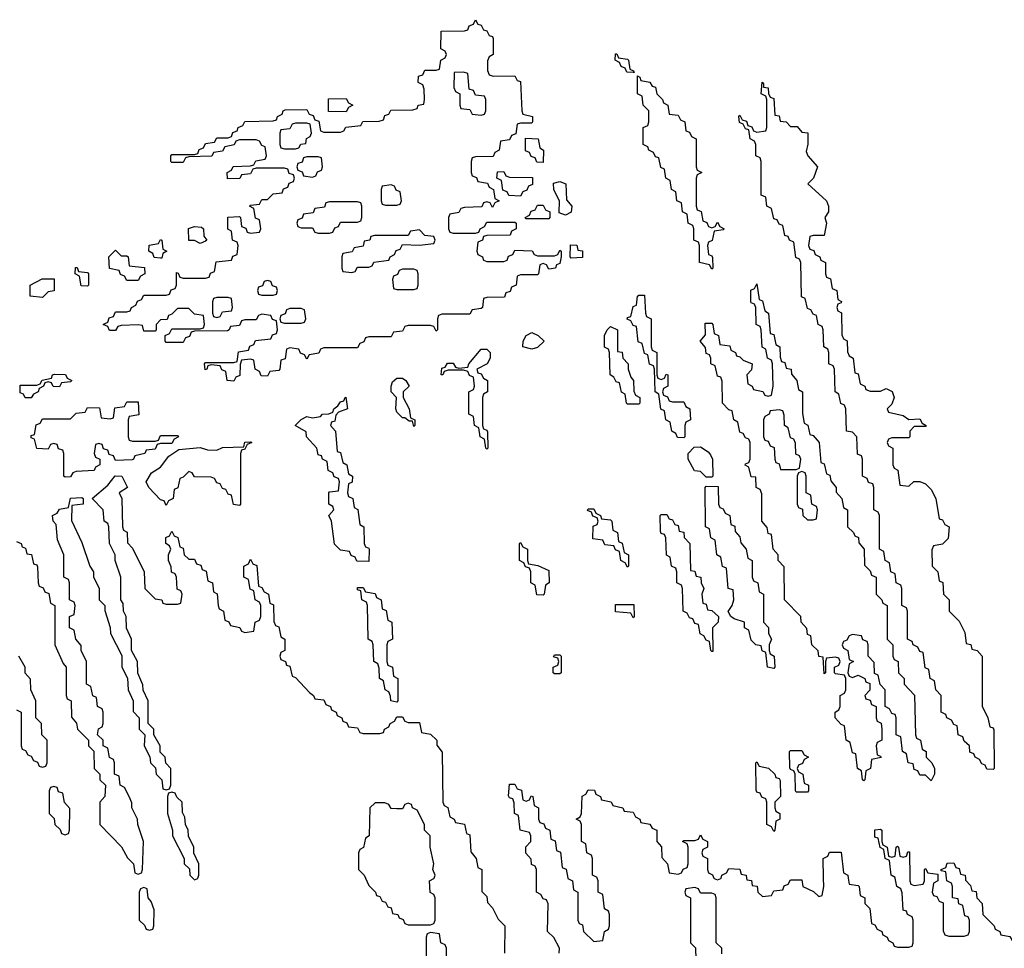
# Model space of a CAD drawing. Header units: inches. Extents: x 2710028 to 2964570, y 496606 to 722708.
# Tile 122 of 228: x 2832289 to 2835790, y 669750 to 673054. Entities that reach past the tile are written whole.
import ezdxf

# ---------------------------------------------------------------- set-up
doc = ezdxf.new("R2010")
doc.units = ezdxf.units.IN
doc.header["$MEASUREMENT"] = 0
doc.layers.add('C8636', color=7, linetype='Continuous')
doc.layers.add('C8637', color=7, linetype='Continuous')

msp = doc.modelspace()

# ---------------------------------------------------------------- linework, layer by layer
at = {"layer": 'C8636', "color": 6}
for points in [[(2832904, 670000), (2832910, 669994), (2832922, 669998), (2832922.7, 670000)], [(2833518.4, 670000), (2833530, 669974), (2833554, 669950), (2833558, 669938), (2833570, 669934), (2833578, 669918), (2833590, 669914), (2833598, 669898), (2833610, 669894), (2833614, 669874), (2833634, 669870), (2833638, 669858), (2833652, 669852), (2833658, 669838), (2833670, 669834), (2833750, 669834), (2833762, 669838), (2833766, 669850), (2833766, 669930), (2833762, 669942), (2833748.4, 669948.4), (2833746, 669990), (2833762, 669998), (2833762.7, 670000)], [(2833932, 670000), (2833932, 669952), (2833950, 669934), (2833952.7, 669912.7), (2833970, 669894), (2833990, 669854), (2834014, 669830), (2834012.7, 669732.7)], [(2834207.3, 669732.7), (2834208, 669750), (2834188.4, 669788.4), (2834166, 669810), (2834168, 669908), (2834162, 669922), (2834150, 669926), (2834142, 669942), (2834126, 669950), (2834126, 670000)], [(2834237.6, 670000), (2834238, 669998), (2834254, 669990), (2834258, 669958), (2834274, 669950), (2834274, 669850), (2834278, 669838), (2834290, 669834), (2834294, 669810), (2834330, 669774), (2834362, 669778), (2834368, 669810), (2834382, 669818), (2834386, 669830), (2834386, 669870), (2834382, 669882), (2834368, 669890), (2834362, 669942), (2834346, 669950), (2834346, 669990), (2834342.7, 670000)], [(2834757.1, 670000), (2834758, 669998), (2834770, 669994), (2834782, 669998), (2834782.7, 670000)], [(2834873.3, 670000), (2834874, 669994), (2834891.1, 669991.1), (2834894, 669974), (2834911.1, 669971.1), (2834914, 669950), (2834930, 669934), (2834962, 669938), (2834970, 669954), (2835002, 669958), (2835007.3, 669972.7), (2835022, 669978), (2835030, 669994), (2835070, 669994), (2835074, 669970), (2835111.6, 669951.6), (2835130, 669934), (2835142, 669938), (2835148, 669970), (2835147.4, 670000)], [(2835235.3, 670000), (2835238, 669978), (2835270, 669974), (2835274, 669970), (2835278, 669938), (2835294, 669930), (2835294, 669910), (2835311.6, 669891.6), (2835318, 669838), (2835330, 669834), (2835338, 669818), (2835354, 669810), (2835358, 669798), (2835374, 669790), (2835378, 669778), (2835394, 669770), (2835398, 669758), (2835410, 669754), (2835450, 669754), (2835462, 669758), (2835466, 669770), (2835466, 669850), (2835462, 669862), (2835446, 669870), (2835442, 669882), (2835430, 669886), (2835427.3, 669947.3), (2835422, 669962), (2835408, 669970), (2835402.4, 670000)], [(2835453.9, 670000), (2835454, 669990), (2835458, 669978), (2835470, 669974), (2835502, 669978), (2835506, 669990), (2835506, 670000)], [(2835554, 670000), (2835554, 669990), (2835538, 669982), (2835534, 669950), (2835538, 669938), (2835550, 669934), (2835558, 669918), (2835572, 669912), (2835572, 669812), (2835578, 669798), (2835592.7, 669792.7), (2835647.3, 669792.7), (2835662, 669798), (2835666, 669810), (2835666, 669850), (2835662, 669862), (2835650, 669866), (2835642, 669902), (2835628.4, 669908.4), (2835626, 669926), (2835606, 669930), (2835606, 669970), (2835602, 669982), (2835586, 669990), (2835584.7, 670000)], [(2835651.7, 670000), (2835652, 669992), (2835670, 669974), (2835674, 669954), (2835690, 669952), (2835692, 669930), (2835711.3, 669910), (2835714, 669870), (2835754, 669830), (2835758, 669818), (2835774, 669810), (2835778, 669798), (2835810, 669792), (2835818, 669778), (2835830, 669774), (2835870, 669774), (2835882, 669778), (2835886, 669810), (2835868, 669850), (2835867.3, 669867.3), (2835850, 669886), (2835848, 669910), (2835828.7, 669930), (2835826.3, 670000)], [(2834786, 669730), (2834786, 669750), (2834766, 669770), (2834766, 669930), (2834762, 669942), (2834750, 669946), (2834710, 669946), (2834702, 669962), (2834690, 669966), (2834658, 669962), (2834654, 669950), (2834658, 669938), (2834674, 669930), (2834674, 669770), (2834691.6, 669751.6), (2834694, 669670)], [(2833806, 669710), (2833806, 669750), (2833802, 669762), (2833786, 669770), (2833782, 669802), (2833750, 669806), (2833738, 669802), (2833734, 669790), (2833734, 669670)]]:
    msp.add_lwpolyline(points, dxfattribs=at)
msp.add_lwpolyline([(2832730, 669966), (2832718, 669962), (2832714, 669950), (2832714, 669850), (2832732.7, 669832.7), (2832738, 669818), (2832750, 669814), (2832762, 669818), (2832766, 669830), (2832767.3, 669887.3), (2832756.4, 669916.4), (2832746, 669930), (2832742, 669962)], close=True, dxfattribs=at)
at = {"layer": 'C8637', "color": 6}
for points in [[(2833972.7, 672852.7), (2834050, 672854), (2834058, 672838), (2834070, 672834), (2834074, 672730), (2834078, 672718), (2834112, 672710), (2834112, 672690), (2834110, 672686), (2834070, 672686), (2834058, 672682), (2834052.7, 672647.3), (2834038, 672642), (2834030, 672626), (2833998, 672622), (2833994, 672590), (2833978, 672582), (2833972.7, 672567.3), (2833910, 672566), (2833898, 672562), (2833894, 672550), (2833894, 672510), (2833898, 672498), (2833912.7, 672492.7), (2833918, 672478), (2833952.7, 672472.7), (2833958, 672458), (2833974, 672450), (2833978, 672418), (2833994, 672410), (2833978, 672402), (2833970, 672386), (2833962, 672402), (2833950, 672406), (2833938, 672402), (2833931.6, 672388.4), (2833870, 672386), (2833858, 672382), (2833850, 672368), (2833818, 672362), (2833814, 672350), (2833814, 672310), (2833818, 672298), (2833830, 672294), (2833910, 672294), (2833922, 672298), (2833926, 672310), (2833942, 672318), (2833950, 672334), (2834050, 672334), (2834054, 672330), (2834054, 672310), (2834038, 672302), (2834032.7, 672287.3), (2833950, 672286), (2833938, 672282), (2833934, 672270), (2833918, 672262), (2833914, 672230), (2833918, 672218), (2833934, 672210), (2833938, 672198), (2833950, 672194), (2834010, 672194), (2834022, 672198), (2834027.3, 672212.7), (2834042, 672218), (2834050, 672234), (2834111.6, 672231.6), (2834118, 672218), (2834130, 672214), (2834190, 672214), (2834202, 672218), (2834210, 672234), (2834214, 672230), (2834214, 672210), (2834210, 672186), (2834198, 672182), (2834194, 672170), (2834170, 672166), (2834162, 672182), (2834150, 672186), (2834138, 672182), (2834134, 672150), (2834130, 672146), (2834070, 672146), (2834058, 672142), (2834054, 672110), (2834038, 672102), (2834032.7, 672087.3), (2834018, 672082), (2834012.7, 672067.3), (2833950, 672066), (2833938, 672062), (2833934, 672030), (2833930, 672026), (2833898, 672022), (2833890, 672006), (2833790, 672006), (2833778, 672002), (2833774, 671990), (2833774, 671950), (2833770, 671946), (2833762, 671962), (2833750, 671966), (2833670, 671966), (2833658, 671962), (2833650, 671946), (2833618, 671942), (2833610, 671926), (2833530, 671926), (2833518, 671922), (2833512.7, 671907.3), (2833498, 671902), (2833490, 671886), (2833370, 671886), (2833358, 671882), (2833352.7, 671867.3), (2833318, 671862), (2833310, 671846), (2833302, 671862), (2833287.3, 671867.3), (2833282, 671882), (2833250, 671886), (2833238, 671882), (2833232.7, 671847.3), (2833218, 671842), (2833214, 671810), (2833210, 671806), (2833178, 671802), (2833170, 671786), (2833147.3, 671787.3), (2833142, 671802), (2833126, 671810), (2833122, 671842), (2833110, 671846), (2833078, 671842), (2833072.7, 671827.3), (2833071.6, 671788.4), (2833058, 671782), (2833050, 671768), (2833026, 671770), (2833022, 671802), (2833008, 671808), (2833002, 671822), (2832970, 671826), (2832958, 671822), (2832954, 671810), (2832948, 671808), (2832946, 671830), (2832950, 671834), (2833050, 671834), (2833062, 671838), (2833067.3, 671872.7), (2833102, 671878), (2833107.3, 671892.7), (2833122, 671898), (2833127.3, 671912.7), (2833182, 671918), (2833187.3, 671932.7), (2833202, 671938), (2833206, 671950), (2833202, 671982), (2833187.3, 671987.3), (2833182, 672002), (2833150, 672006), (2833138, 672002), (2833130, 671986), (2833090, 671986), (2833078, 671982), (2833070, 671966), (2833038, 671962), (2833034, 671950), (2833027.3, 671947.3), (2832910, 671946), (2832898, 671942), (2832892.7, 671927.3), (2832878, 671922), (2832870, 671906), (2832810, 671906), (2832806, 671910), (2832806, 671930), (2832822, 671938), (2832830, 671954), (2832930, 671954), (2832942, 671958), (2832946, 671970), (2832942, 672002), (2832910, 672006), (2832890, 672026), (2832850, 672026), (2832830, 672006), (2832818, 672002), (2832812.7, 671987.3), (2832790, 671986), (2832774, 671970), (2832774, 671950), (2832770, 671946), (2832730, 671946), (2832726, 671966), (2832710, 671968), (2832650, 671966), (2832638, 671962), (2832630, 671948), (2832608, 671948), (2832602, 671962), (2832586, 671970), (2832602, 671978), (2832607.3, 671992.7), (2832622, 671998), (2832630, 672014), (2832670, 672014), (2832682, 672018), (2832686, 672030), (2832702, 672038), (2832707.3, 672052.7), (2832722, 672058), (2832730, 672074), (2832810, 672074), (2832822, 672078), (2832827.3, 672092.7), (2832842, 672098), (2832846, 672110), (2832846, 672154), (2832852.7, 672152.7), (2832858, 672138), (2832870, 672134), (2832950, 672134), (2832962, 672138), (2832967.3, 672152.7), (2832982, 672158), (2832987.3, 672192.7), (2833042, 672198), (2833047.3, 672212.7), (2833062, 672218), (2833066, 672250), (2833062, 672262), (2833046, 672270), (2833042, 672302), (2833028.4, 672308.4), (2833028.7, 672351.3), (2833070, 672354), (2833074, 672350), (2833078, 672318), (2833092.7, 672312.7), (2833098, 672298), (2833110, 672294), (2833142, 672298), (2833146, 672310), (2833142, 672342), (2833127.3, 672347.3), (2833122, 672382), (2833106, 672390), (2833110, 672394), (2833142, 672398), (2833150, 672414), (2833170, 672414), (2833190, 672434), (2833222, 672438), (2833227.3, 672452.7), (2833242, 672458), (2833247.3, 672472.7), (2833262, 672478), (2833266, 672490), (2833262, 672502), (2833247.3, 672507.3), (2833242, 672522), (2833230, 672526), (2833130, 672526), (2833118, 672522), (2833110, 672506), (2833078, 672502), (2833071.6, 672488.4), (2833027.3, 672487.3), (2833026, 672510), (2833042, 672518), (2833048.4, 672531.6), (2833110, 672534), (2833122, 672538), (2833128.4, 672551.6), (2833162, 672558), (2833166, 672570), (2833162, 672602), (2833150, 672606), (2833142, 672622), (2833130, 672626), (2833070, 672626), (2833058, 672622), (2833051.6, 672608.4), (2833018, 672602), (2833010, 672586), (2832978, 672582), (2832971.6, 672568.4), (2832890, 672566), (2832878, 672562), (2832870, 672546), (2832830, 672546), (2832826, 672550), (2832826, 672570), (2832830, 672574), (2832910, 672574), (2832922, 672578), (2832927.3, 672592.7), (2832942, 672598), (2832950, 672614), (2832982, 672618), (2832990, 672634), (2833030, 672634), (2833042, 672638), (2833047.3, 672652.7), (2833062, 672658), (2833066, 672670), (2833082, 672678), (2833090, 672692), (2833190, 672694), (2833202, 672698), (2833206, 672710), (2833222, 672718), (2833226, 672730), (2833232.7, 672732.7), (2833310, 672734), (2833318, 672718), (2833332.7, 672712.7), (2833338, 672698), (2833352.7, 672692.7), (2833358, 672658), (2833370, 672654), (2833430, 672654), (2833442, 672658), (2833448, 672672), (2833502, 672678), (2833508.7, 672691.3), (2833567.3, 672692.7), (2833582, 672698), (2833587.3, 672712.7), (2833602, 672718), (2833608.4, 672731.6), (2833687.3, 672732.7), (2833702, 672738), (2833706, 672750), (2833726, 672754), (2833728, 672770), (2833727.3, 672807.3), (2833722, 672822), (2833706, 672830), (2833707.3, 672852.7), (2833722, 672858), (2833730, 672874), (2833770, 672874), (2833782, 672878), (2833786, 672910), (2833802, 672918), (2833806, 672930), (2833802, 672942), (2833786, 672950), (2833787.3, 673012.7), (2833870, 673014), (2833882, 673018), (2833887.3, 673032.7), (2833902, 673038), (2833910, 673054), (2833918, 673038), (2833930, 673034), (2833938, 673018), (2833950, 673014), (2833958, 672998), (2833970, 672994), (2833972.7, 672987.3), (2833972, 672930), (2833958, 672922), (2833952.7, 672907.3), (2833952.7, 672872.7), (2833958, 672858)], [(2834470, 672866), (2834447.3, 672867.3), (2834442, 672882), (2834427.3, 672887.3), (2834422, 672902), (2834406, 672910), (2834407.3, 672932.7), (2834412.7, 672932.7), (2834418, 672918), (2834450, 672914), (2834454, 672910), (2834458, 672878), (2834471.6, 672871.6), (2834474, 672866)], [(2833867.3, 672867.3), (2833834, 672866), (2833832.7, 672812.7), (2833838, 672798), (2833854, 672790), (2833854, 672750), (2833858, 672738), (2833890, 672734), (2833898, 672718), (2833930, 672714), (2833942, 672718), (2833946, 672730), (2833946, 672770), (2833942, 672782), (2833910, 672786), (2833902, 672802), (2833887.3, 672807.3), (2833882, 672862)], [(2834750, 672314), (2834762, 672318), (2834770, 672334), (2834778, 672318), (2834794, 672310), (2834790, 672306), (2834758, 672302), (2834751.6, 672268.4), (2834738, 672262), (2834734, 672250), (2834738, 672218), (2834750, 672214), (2834752.7, 672207.3), (2834754, 672170), (2834750, 672166), (2834742, 672182), (2834706, 672190), (2834706, 672250), (2834702, 672262), (2834686, 672270), (2834686, 672310), (2834682, 672322), (2834666, 672330), (2834662, 672362), (2834646, 672370), (2834642, 672402), (2834626, 672410), (2834622, 672442), (2834606, 672450), (2834602, 672482), (2834586, 672490), (2834582, 672522), (2834568.4, 672528.4), (2834562, 672562), (2834550, 672566), (2834542, 672582), (2834526, 672590), (2834522, 672602), (2834506, 672610), (2834506, 672670), (2834522, 672678), (2834526, 672690), (2834526, 672730), (2834506, 672750), (2834502, 672782), (2834486, 672790), (2834486, 672854), (2834494, 672850), (2834498, 672838), (2834530, 672832), (2834538, 672818), (2834550, 672814), (2834554, 672790), (2834574, 672770), (2834578, 672758), (2834594, 672750), (2834598, 672718), (2834630, 672714), (2834638, 672698), (2834654, 672690), (2834658, 672658), (2834670, 672654), (2834678, 672638), (2834694, 672630), (2834694, 672530), (2834698, 672518), (2834714, 672510), (2834698, 672502), (2834694, 672490), (2834694, 672390), (2834698, 672378), (2834711.6, 672371.6), (2834718, 672338), (2834732.7, 672332.7), (2834738, 672318)], [(2835030, 672674), (2835054, 672674), (2835070, 672654), (2835091.6, 672651.6), (2835091.6, 672611.6), (2835085.4, 672585.4), (2835091.3, 672570), (2835126, 672530), (2835111, 672490), (2835091.3, 672470), (2835158, 672410), (2835164.7, 672390), (2835164.7, 672370), (2835152, 672350), (2835158, 672330), (2835150, 672286), (2835110, 672286), (2835098, 672282), (2835094, 672250), (2835098, 672238), (2835112.7, 672232.7), (2835118, 672218), (2835134, 672210), (2835138, 672198), (2835154, 672190), (2835154, 672150), (2835158, 672138), (2835171.6, 672131.6), (2835178, 672098), (2835194, 672090), (2835198, 672058), (2835211.6, 672051.6), (2835210, 672046), (2835198, 672042), (2835194, 672030), (2835198, 672018), (2835211.1, 672011.1), (2835212.7, 671932.7), (2835218, 671918), (2835231.6, 671911.6), (2835232.7, 671872.7), (2835238, 671858), (2835252, 671850), (2835258, 671798), (2835270, 671794), (2835278, 671758), (2835294, 671750), (2835298, 671738), (2835312.7, 671732.7), (2835350, 671732), (2835370, 671742), (2835391.1, 671731.1), (2835398, 671710), (2835390, 671686), (2835374, 671670), (2835378, 671658), (2835430, 671646), (2835450, 671632), (2835490, 671634), (2835498, 671618), (2835512, 671610), (2835510, 671606), (2835470, 671606), (2835454, 671590), (2835454, 671570), (2835450, 671566), (2835390, 671566), (2835378, 671562), (2835374, 671550), (2835378, 671538), (2835394, 671530), (2835394, 671470), (2835398, 671458), (2835411.6, 671451.6), (2835418, 671398), (2835450, 671394), (2835468.7, 671411.3), (2835490, 671411.3), (2835510, 671402), (2835530, 671382), (2835546, 671350), (2835558, 671278), (2835570, 671274), (2835578, 671258), (2835594, 671250), (2835590, 671208), (2835570, 671188), (2835538, 671182), (2835532.7, 671167.3), (2835534, 671110), (2835554, 671090), (2835558, 671058), (2835571.6, 671051.6), (2835574, 671010), (2835594, 670990), (2835594, 670950), (2835630, 670914), (2835650, 670874), (2835654, 670834), (2835671.1, 670831.1), (2835674, 670814), (2835694, 670810), (2835711.3, 670790), (2835711.6, 670611.6), (2835732, 670570), (2835738, 670538), (2835750, 670534), (2835752.7, 670527.3), (2835754, 670390), (2835750, 670386), (2835727.3, 670387.3), (2835722, 670402), (2835710, 670406), (2835702, 670422), (2835686, 670430), (2835682, 670442), (2835667.3, 670447.3), (2835666, 670470), (2835647.3, 670487.3), (2835642, 670502), (2835626, 670510), (2835622, 670542), (2835610, 670546), (2835602, 670562), (2835586, 670570), (2835582, 670582), (2835566, 670590), (2835566, 670650), (2835546, 670670), (2835542, 670702), (2835526, 670710), (2835522, 670742), (2835508.4, 670748.4), (2835502, 670802), (2835490, 670806), (2835482, 670822), (2835466, 670830), (2835462, 670842), (2835446, 670850), (2835446, 670950), (2835442, 670962), (2835426, 670970), (2835426, 671030), (2835422, 671042), (2835406, 671050), (2835402, 671082), (2835386, 671090), (2835382, 671122), (2835366, 671130), (2835362, 671162), (2835346, 671170), (2835346, 671290), (2835342, 671302), (2835326, 671310), (2835326, 671390), (2835322, 671402), (2835307.3, 671407.3), (2835302, 671422), (2835286, 671430), (2835286, 671490), (2835282, 671502), (2835268.4, 671508.4), (2835266, 671570), (2835250, 671586), (2835228.7, 671590), (2835226, 671670), (2835222, 671682), (2835208.4, 671688.4), (2835202, 671722), (2835188, 671730), (2835186, 671810), (2835182, 671822), (2835166, 671830), (2835166, 671870), (2835162, 671882), (2835148, 671890), (2835146, 671950), (2835142, 671962), (2835128, 671970), (2835122, 672002), (2835110, 672006), (2835102, 672022), (2835090, 672026), (2835082, 672062), (2835068.4, 672068.4), (2835066, 672190), (2835062, 672202), (2835048.4, 672208.4), (2835042, 672262), (2835026, 672270), (2835022, 672282), (2835010, 672286), (2835002, 672322), (2834990, 672326), (2834982, 672342), (2834970, 672346), (2834962, 672382), (2834946, 672390), (2834942, 672422), (2834926, 672430), (2834926, 672550), (2834922, 672562), (2834906, 672570), (2834906, 672610), (2834902, 672622), (2834886, 672630), (2834882, 672662), (2834870, 672666), (2834862, 672682), (2834848.4, 672688.4), (2834846, 672710), (2834850, 672714), (2834858, 672698), (2834872.7, 672692.7), (2834878, 672678), (2834892.7, 672672.7), (2834898, 672658), (2834910, 672654), (2834942, 672658), (2834946, 672670), (2834946, 672770), (2834942, 672782), (2834926, 672790), (2834928.7, 672831.3), (2834934, 672826), (2834934, 672814), (2834950, 672812), (2834951.3, 672791.3), (2834958, 672778), (2834970, 672774), (2834974, 672714), (2834990, 672712), (2834992.7, 672692.7), (2835014, 672690)], [(2833450, 672726), (2833387.3, 672727.3), (2833387.3, 672772.7), (2833450, 672774), (2833458, 672758), (2833474, 672750), (2833458, 672742)], [(2833310, 672686), (2833270, 672686), (2833258, 672682), (2833250, 672666), (2833218, 672662), (2833214, 672650), (2833214, 672610), (2833218, 672598), (2833230, 672594), (2833270, 672594), (2833282, 672598), (2833288.4, 672611.6), (2833306, 672614), (2833308.4, 672631.6), (2833322, 672638), (2833326, 672650), (2833322, 672682)], [(2834150, 672546), (2834127.3, 672547.3), (2834122, 672562), (2834107.3, 672567.3), (2834102, 672582), (2834087.3, 672587.3), (2834087.3, 672632.7), (2834132, 672630), (2834138, 672598), (2834152, 672590)], [(2833350, 672566), (2833310, 672566), (2833298, 672562), (2833292.7, 672547.3), (2833278, 672542), (2833274, 672530), (2833278, 672518), (2833292.7, 672512.7), (2833298, 672498), (2833330, 672494), (2833342, 672498), (2833347.3, 672512.7), (2833362, 672518), (2833366, 672530), (2833362, 672562)], [(2834070, 672426), (2834028, 672428), (2834022, 672442), (2834007.3, 672447.3), (2834002, 672482), (2833986, 672490), (2833987.3, 672512.7), (2834010, 672514), (2834018, 672498), (2834030, 672494), (2834112.7, 672492.7), (2834112.7, 672467.3), (2834098, 672462), (2834092.7, 672447.3), (2834078, 672442)], [(2834230, 672358), (2834207.3, 672367.3), (2834208, 672410), (2834188.4, 672448.4), (2834187.3, 672472.7), (2834210, 672478), (2834231.3, 672470), (2834232.7, 672412.7), (2834252, 672390), (2834250, 672368.7)], [(2833610, 672466), (2833578, 672462), (2833574, 672450), (2833574, 672410), (2833578, 672398), (2833590, 672394), (2833630, 672394), (2833642, 672398), (2833646, 672410), (2833642, 672442), (2833627.3, 672447.3), (2833622, 672462)], [(2833490, 672406), (2833390, 672406), (2833378, 672402), (2833372.7, 672387.3), (2833338, 672382), (2833332.7, 672367.3), (2833298, 672362), (2833292.7, 672347.3), (2833278, 672342), (2833274, 672330), (2833278, 672318), (2833290, 672314), (2833330, 672314), (2833338, 672298), (2833350, 672294), (2833390, 672294), (2833402, 672298), (2833410, 672314), (2833422, 672318), (2833430, 672334), (2833490, 672334), (2833502, 672338), (2833506, 672350), (2833506, 672390), (2833502, 672402)], [(2834090, 672346), (2834086, 672350), (2834102, 672358), (2834107.3, 672372.7), (2834122, 672378), (2834130, 672394), (2834150, 672394), (2834158, 672378), (2834174, 672370), (2834174, 672350), (2834170, 672346)], [(2832930, 672258), (2832910, 672268), (2832890, 672268), (2832888.7, 672311.3), (2832910, 672318), (2832935.3, 672315.3), (2832942, 672310), (2832943.6, 672283.6), (2832954, 672270), (2832950, 672266)], [(2833710, 672306), (2833678, 672302), (2833670, 672286), (2833550, 672286), (2833538, 672282), (2833534, 672270), (2833514, 672266), (2833510, 672248), (2833478, 672242), (2833471.6, 672228.4), (2833438, 672222), (2833434, 672210), (2833434, 672170), (2833438, 672158), (2833470, 672154), (2833482, 672158), (2833490, 672174), (2833530, 672174), (2833542, 672178), (2833548.4, 672191.6), (2833602, 672198), (2833606, 672210), (2833622, 672218), (2833627.3, 672232.7), (2833642, 672238), (2833650, 672254), (2833710, 672252), (2833762, 672258), (2833766, 672270), (2833762, 672282), (2833730, 672286)], [(2832790, 672206), (2832767.3, 672207.3), (2832762, 672222), (2832748, 672230), (2832748.7, 672251.3), (2832782, 672258), (2832790, 672272), (2832794, 672270), (2832798, 672238), (2832812, 672230), (2832798, 672222), (2832794, 672206)], [(2832650, 672214), (2832670, 672214), (2832674, 672210), (2832678, 672178), (2832732.7, 672172.7), (2832734, 672150), (2832718, 672142), (2832710, 672126), (2832670, 672126), (2832662, 672142), (2832647.3, 672147.3), (2832642, 672162), (2832608.7, 672168.7), (2832606, 672210), (2832630, 672234)], [(2834250, 672206), (2834246, 672210), (2834247.3, 672252.7), (2834270, 672252), (2834274, 672234), (2834290, 672232), (2834290, 672208)], [(2832530, 672106), (2832507.3, 672107.3), (2832502, 672142), (2832486, 672150), (2832487.3, 672172.7), (2832492.7, 672172.7), (2832498, 672158), (2832530, 672154), (2832534, 672150), (2832534, 672110)], [(2833690, 672166), (2833650, 672166), (2833638, 672162), (2833632.7, 672147.3), (2833618, 672142), (2833614, 672130), (2833618, 672098), (2833630, 672094), (2833690, 672094), (2833702, 672098), (2833706, 672110), (2833706, 672150), (2833702, 672162)], [(2832370, 672066), (2832326, 672070), (2832326, 672110), (2832368.4, 672131.6), (2832411.6, 672131.6), (2832411.3, 672088.7), (2832390, 672086)], [(2833170, 672126), (2833158, 672122), (2833152.7, 672107.3), (2833138, 672102), (2833134, 672090), (2833138, 672078), (2833150, 672074), (2833190, 672074), (2833202, 672078), (2833206, 672090), (2833202, 672102), (2833187.3, 672107.3), (2833182, 672122)], [(2835530, 670346), (2835510, 670366), (2835490, 670366), (2835482, 670382), (2835470, 670386), (2835466, 670406), (2835448, 670410), (2835442, 670442), (2835428, 670450), (2835422, 670502), (2835406, 670510), (2835406, 670570), (2835402, 670582), (2835390, 670586), (2835382, 670602), (2835366, 670610), (2835366, 670670), (2835348.4, 670688.4), (2835342, 670722), (2835328, 670728), (2835327.3, 670767.3), (2835306, 670790), (2835306, 670830), (2835302, 670842), (2835287.3, 670847.3), (2835282, 670862), (2835250, 670866), (2835238, 670862), (2835230, 670846), (2835218, 670842), (2835214, 670830), (2835218, 670818), (2835234, 670810), (2835238, 670778), (2835254, 670770), (2835238, 670762), (2835234, 670730), (2835238, 670718), (2835250, 670714), (2835270, 670722), (2835294, 670710), (2835298, 670698), (2835312, 670692), (2835312, 670668), (2835294, 670650), (2835298, 670638), (2835312.7, 670632.7), (2835318, 670618), (2835334, 670610), (2835334, 670570), (2835338, 670558), (2835351.6, 670551.6), (2835354, 670530), (2835354, 670490), (2835338, 670482), (2835334, 670470), (2835338, 670438), (2835350, 670434), (2835351.6, 670428.4), (2835318, 670422), (2835314, 670390), (2835298, 670382), (2835294, 670350), (2835290, 670346), (2835286, 670350), (2835282, 670382), (2835268, 670390), (2835262, 670442), (2835250, 670446), (2835242, 670482), (2835228, 670490), (2835222, 670542), (2835210, 670546), (2835188, 670570), (2835188, 670590), (2835202, 670598), (2835206, 670610), (2835206, 670650), (2835222, 670658), (2835226, 670670), (2835226, 670710), (2835222, 670722), (2835190, 670726), (2835186, 670730), (2835186, 670750), (2835202, 670758), (2835206, 670770), (2835202, 670782), (2835190, 670786), (2835158, 670782), (2835154, 670770), (2835154, 670730), (2835150, 670726), (2835146, 670786), (2835130, 670788), (2835128, 670808), (2835106, 670830), (2835102, 670862), (2835090, 670866), (2835087.3, 670887.3), (2835068, 670910), (2835066, 670930), (2835008, 670990), (2835007.3, 671107.3), (2834986, 671130), (2834986, 671150), (2834968, 671170), (2834962, 671222), (2834950, 671226), (2834947.3, 671247.3), (2834928, 671270), (2834927.3, 671367.3), (2834922, 671382), (2834908, 671390), (2834906, 671426), (2834890, 671428), (2834882, 671462), (2834868.9, 671468.9), (2834870, 671474), (2834882, 671478), (2834886, 671490), (2834886, 671550), (2834882, 671562), (2834870, 671566), (2834862, 671582), (2834850, 671586), (2834842, 671622), (2834828, 671630), (2834822, 671662), (2834810, 671666), (2834788, 671690), (2834787.3, 671767.3), (2834782, 671782), (2834770, 671786), (2834762, 671822), (2834746, 671830), (2834746, 671850), (2834742, 671862), (2834730, 671866), (2834728, 671888), (2834708.7, 671910), (2834727.3, 671932.7), (2834726, 671974), (2834750, 671974), (2834754, 671970), (2834758, 671938), (2834774, 671930), (2834778, 671898), (2834814, 671894), (2834818, 671878), (2834834, 671870), (2834838, 671858), (2834850, 671854), (2834862, 671842), (2834894, 671830), (2834891.3, 671808.7), (2834874, 671790), (2834878, 671758), (2834894, 671750), (2834898, 671738), (2834931.6, 671731.6), (2834938, 671718), (2834950, 671714), (2834962, 671718), (2834968, 671750), (2834966, 671830), (2834962, 671842), (2834948, 671850), (2834942, 671882), (2834928.4, 671888.4), (2834926, 671950), (2834922, 671962), (2834908, 671970), (2834906, 672030), (2834902, 672042), (2834890, 672046), (2834888.4, 672051.6), (2834888.4, 672091.6), (2834902, 672098), (2834910, 672114), (2834918, 672058), (2834930, 672054), (2834938, 672018), (2834952, 672010), (2834958, 671938), (2834970, 671934), (2834978, 671898), (2834992, 671890), (2834992.7, 671852.7), (2834998, 671838), (2835010, 671834), (2835014, 671814), (2835032, 671810), (2835032.7, 671792.7), (2835052, 671770), (2835058, 671738), (2835072, 671730), (2835072.7, 671652.7), (2835078, 671618), (2835091.3, 671611.3), (2835098, 671578), (2835110, 671574), (2835131.3, 671550), (2835138, 671478), (2835150, 671474), (2835158, 671438), (2835170, 671434), (2835172.7, 671412.7), (2835192, 671390), (2835192.7, 671372.7), (2835212, 671350), (2835218, 671318), (2835232, 671310), (2835232, 671250), (2835254, 671230), (2835258, 671218), (2835271.6, 671211.6), (2835272.7, 671192.7), (2835292, 671170), (2835292.7, 671112.7), (2835312.7, 671092.7), (2835318, 671078), (2835334, 671070), (2835334, 671010), (2835354, 670990), (2835358, 670978), (2835374, 670970), (2835374, 670850), (2835394, 670830), (2835394, 670790), (2835398, 670778), (2835412, 670770), (2835414, 670730), (2835434, 670710), (2835434, 670690), (2835471.1, 670651.1), (2835474, 670510), (2835478, 670498), (2835492, 670490), (2835498, 670458), (2835512, 670450), (2835512, 670430), (2835532, 670410), (2835542, 670390), (2835542, 670370)], [(2833030, 672066), (2832990, 672066), (2832978, 672062), (2832974, 672050), (2832974, 672010), (2832978, 671998), (2832990, 671994), (2833002, 671998), (2833010, 672014), (2833042, 672018), (2833046, 672030), (2833042, 672062)], [(2834570, 671774), (2834582, 671778), (2834587.3, 671792.7), (2834594, 671790), (2834594, 671750), (2834578, 671742), (2834574, 671730), (2834578, 671718), (2834592.7, 671712.7), (2834598, 671698), (2834610, 671694), (2834650, 671694), (2834658, 671678), (2834672, 671670), (2834674, 671630), (2834658, 671622), (2834654, 671610), (2834654, 671570), (2834650, 671566), (2834628, 671568), (2834622, 671582), (2834608, 671590), (2834602, 671622), (2834586, 671630), (2834582, 671662), (2834568.4, 671668.4), (2834562, 671722), (2834548, 671730), (2834546, 671810), (2834542, 671822), (2834528.4, 671828.4), (2834522, 671862), (2834510, 671866), (2834502, 671902), (2834488.4, 671908.4), (2834482, 671962), (2834470, 671966), (2834462, 671982), (2834448.9, 671988.9), (2834450, 671994), (2834462, 671998), (2834470, 672034), (2834482, 672038), (2834486, 672070), (2834490, 672074), (2834510, 672074), (2834514, 672010), (2834518, 671998), (2834534, 671990), (2834534, 671890), (2834538, 671878), (2834554, 671870), (2834554, 671790), (2834558, 671778)], [(2833290, 672026), (2833250, 672026), (2833238, 672022), (2833232.7, 672007.3), (2833218, 672002), (2833214, 671990), (2833218, 671978), (2833230, 671974), (2833290, 671974), (2833302, 671978), (2833306, 671990), (2833302, 672022)], [(2834450, 671686), (2834446, 671690), (2834442, 671722), (2834428.4, 671728.4), (2834422, 671762), (2834410, 671766), (2834402, 671782), (2834388, 671790), (2834386, 671870), (2834382, 671882), (2834368.4, 671888.4), (2834368, 671930), (2834378, 671950), (2834390, 671962), (2834414, 671950), (2834414, 671874), (2834431.1, 671871.1), (2834434, 671850), (2834452, 671830), (2834452, 671810), (2834462, 671782), (2834472, 671770), (2834472.7, 671732.7), (2834478, 671718), (2834494, 671710), (2834494, 671690), (2834490, 671686)], [(2834110, 671882), (2834078, 671890), (2834079, 671910), (2834089.3, 671930.7), (2834110, 671941), (2834132, 671930), (2834154, 671910), (2834130, 671888)], [(2833950, 671526), (2833946, 671530), (2833942, 671562), (2833926, 671570), (2833922, 671602), (2833906, 671610), (2833902, 671642), (2833886, 671650), (2833886, 671730), (2833902, 671738), (2833906, 671750), (2833902, 671782), (2833888, 671788), (2833882, 671802), (2833867.3, 671807.3), (2833812.7, 671807.3), (2833798, 671802), (2833794, 671790), (2833788, 671790), (2833790, 671814), (2833802, 671818), (2833810, 671832), (2833830, 671832), (2833838, 671818), (2833850, 671814), (2833882, 671818), (2833886, 671830), (2833930, 671882), (2833950, 671882), (2833962, 671870), (2833962, 671850), (2833951, 671829), (2833914, 671810), (2833918, 671798), (2833930, 671794), (2833938, 671778), (2833952, 671770), (2833952, 671730), (2833938, 671722), (2833934, 671710), (2833934, 671610), (2833938, 671598), (2833950, 671594), (2833952.7, 671587.3), (2833954, 671530)], [(2832430, 671748), (2832408.4, 671748.4), (2832402, 671762), (2832390, 671766), (2832378, 671762), (2832374, 671750), (2832358, 671742), (2832354, 671730), (2832338, 671722), (2832330, 671708), (2832308.4, 671708.4), (2832302, 671722), (2832290, 671726), (2832290, 671754), (2832350, 671754), (2832362, 671758), (2832368.4, 671771.6), (2832402, 671778), (2832406, 671790), (2832412.7, 671792.7), (2832451.6, 671791.6), (2832458, 671778), (2832474, 671770), (2832470, 671766), (2832438, 671762)], [(2833690, 671606), (2833686, 671626), (2833674, 671626), (2833658, 671638), (2833650, 671638), (2833630, 671658), (2833626, 671670), (2833629, 671710), (2833609.3, 671730), (2833609.2, 671750), (2833614.6, 671765.4), (2833630, 671778), (2833650, 671778), (2833662, 671770), (2833674, 671750), (2833652, 671730), (2833652, 671710), (2833674, 671670), (2833678, 671638), (2833694, 671630), (2833694, 671610)], [(2833530, 671126), (2833487.3, 671127.3), (2833482, 671142), (2833467.3, 671147.3), (2833462, 671162), (2833430, 671166), (2833408.4, 671188.4), (2833398, 671270), (2833388, 671290), (2833406, 671310), (2833402, 671322), (2833388, 671330), (2833388, 671370), (2833390, 671374), (2833422, 671378), (2833426, 671410), (2833422, 671422), (2833407.3, 671427.3), (2833402, 671442), (2833386, 671450), (2833382, 671482), (2833366, 671490), (2833362, 671502), (2833350, 671506), (2833346, 671530), (2833308.7, 671570), (2833308, 671588), (2833268.7, 671610), (2833290, 671632), (2833310, 671642), (2833330, 671638), (2833358, 671642), (2833366, 671650), (2833388.4, 671651.6), (2833402, 671658), (2833406, 671670), (2833420.4, 671679.6), (2833430, 671694), (2833442, 671698), (2833446, 671710), (2833449.1, 671710.9), (2833454, 671670), (2833422, 671658), (2833412.7, 671647.3), (2833410, 671626), (2833398, 671622), (2833394, 671610), (2833412, 671590), (2833418, 671518), (2833430, 671514), (2833438, 671478), (2833452, 671470), (2833458, 671438), (2833472, 671430), (2833471.6, 671408.4), (2833458, 671402), (2833454, 671370), (2833458, 671358), (2833474, 671350), (2833478, 671318), (2833491.6, 671311.6), (2833498, 671258), (2833512, 671250), (2833514, 671190), (2833518, 671178), (2833530, 671174), (2833531.6, 671168.4)], [(2832690, 671554), (2832770, 671554), (2832782, 671558), (2832790, 671574), (2832850, 671574), (2832854, 671570), (2832838, 671562), (2832830, 671546), (2832790, 671546), (2832778, 671542), (2832770, 671526), (2832738, 671522), (2832734, 671510), (2832698, 671502), (2832694, 671490), (2832688.4, 671488.4), (2832630, 671486), (2832622, 671502), (2832607.3, 671507.3), (2832602, 671522), (2832587.3, 671527.3), (2832582, 671542), (2832570, 671546), (2832558, 671542), (2832554, 671510), (2832558, 671498), (2832574, 671490), (2832574, 671470), (2832558, 671462), (2832554, 671450), (2832490, 671446), (2832478, 671442), (2832470, 671428), (2832450, 671426), (2832446, 671430), (2832446, 671510), (2832442, 671522), (2832427.3, 671527.3), (2832422, 671542), (2832410, 671546), (2832398, 671542), (2832390, 671526), (2832350, 671528), (2832342, 671562), (2832330, 671566), (2832330, 671574), (2832342, 671578), (2832347.3, 671612.7), (2832362, 671618), (2832370, 671634), (2832470, 671634), (2832490, 671654), (2832522, 671658), (2832530, 671674), (2832572.7, 671672.7), (2832578, 671638), (2832610, 671634), (2832622, 671638), (2832627.3, 671672.7), (2832662, 671678), (2832670, 671694), (2832710, 671694), (2832712, 671648), (2832678, 671642), (2832674, 671630), (2832674, 671570), (2832678, 671558)], [(2834990, 671666), (2834958, 671662), (2834954, 671650), (2834938, 671642), (2834934, 671630), (2834934, 671570), (2834938, 671558), (2834950, 671554), (2834958, 671538), (2834971.6, 671531.6), (2834974, 671490), (2834978, 671478), (2834990, 671474), (2834994, 671454), (2835050, 671454), (2835062, 671458), (2835066, 671490), (2835062, 671502), (2835048.4, 671508.4), (2835047.3, 671547.3), (2835042, 671562), (2835030, 671566), (2835022, 671602), (2835008, 671610), (2835007.3, 671647.3), (2835002, 671662)], [(2833070, 671326), (2833048.9, 671328.9), (2833042, 671362), (2833030, 671366), (2833022, 671382), (2833010, 671386), (2833002, 671402), (2832990, 671406), (2832982, 671422), (2832970, 671426), (2832910, 671428), (2832902, 671442), (2832890, 671446), (2832870, 671426), (2832858, 671422), (2832851.6, 671388.4), (2832838, 671382), (2832834, 671350), (2832818, 671342), (2832810, 671326), (2832802, 671342), (2832790, 671346), (2832748, 671390), (2832738, 671410), (2832758, 671442), (2832790, 671462), (2832819, 671501), (2832855.3, 671524.7), (2832930, 671531.3), (2832956.4, 671523.6), (2832990, 671522), (2833010, 671531.3), (2833086, 671534), (2833089.1, 671550.9), (2833110, 671552), (2833114, 671550), (2833098, 671542), (2833090, 671526), (2833078, 671522), (2833074, 671510), (2833074, 671330)], [(2834730, 671426), (2834710, 671446), (2834688.7, 671448.7), (2834666, 671490), (2834666, 671510), (2834687.3, 671532.7), (2834710, 671534), (2834736.9, 671516.9), (2834745.4, 671505.4), (2834752, 671490), (2834754, 671430), (2834750, 671426)], [(2835070, 671446), (2835058, 671442), (2835054, 671430), (2835054, 671330), (2835058, 671318), (2835072.7, 671312.7), (2835074, 671290), (2835090, 671274), (2835110, 671274), (2835122, 671278), (2835126, 671310), (2835122, 671322), (2835106, 671330), (2835102, 671362), (2835086, 671370), (2835086, 671430), (2835082, 671442)], [(2834970, 670746), (2834948, 670750), (2834942, 670802), (2834928.4, 670808.4), (2834926, 670826), (2834906, 670830), (2834890, 670846), (2834882, 670882), (2834866, 670890), (2834866, 670910), (2834830, 670922), (2834818, 670930), (2834808, 670948), (2834822, 670970), (2834828, 670990), (2834826, 671026), (2834808, 671030), (2834802, 671102), (2834788.4, 671108.4), (2834782, 671142), (2834768, 671150), (2834762, 671202), (2834746, 671210), (2834742, 671242), (2834728, 671250), (2834726, 671390), (2834730, 671394), (2834772.7, 671392.7), (2834774, 671330), (2834778, 671318), (2834790, 671314), (2834798, 671298), (2834814, 671290), (2834818, 671258), (2834831.6, 671251.6), (2834832.7, 671232.7), (2834850, 671214), (2834852.7, 671192.7), (2834872, 671170), (2834878, 671138), (2834894, 671130), (2834894, 671070), (2834898, 671058), (2834914, 671050), (2834918, 671018), (2834934, 671010), (2834934, 670910), (2834951.6, 670891.6), (2834952, 670870), (2834962, 670850), (2834954, 670830), (2834954, 670810), (2834958, 670798), (2834972, 670790), (2834974, 670750)], [(2834450, 671106), (2834442, 671122), (2834426, 671130), (2834422, 671162), (2834408, 671168), (2834402, 671182), (2834370, 671186), (2834362, 671202), (2834327.3, 671207.3), (2834328, 671252), (2834342, 671258), (2834346, 671270), (2834342, 671282), (2834327.3, 671287.3), (2834322, 671302), (2834307.3, 671307.3), (2834310, 671314), (2834330, 671314), (2834338, 671298), (2834354, 671290), (2834358, 671278), (2834390, 671274), (2834394, 671270), (2834398, 671238), (2834414, 671230), (2834418, 671198), (2834431.6, 671191.6), (2834438, 671158), (2834454, 671150), (2834454, 671110)], [(2834750, 670806), (2834746, 670810), (2834742, 670842), (2834730, 670846), (2834722, 670862), (2834708.7, 670868.7), (2834702, 670902), (2834690, 670906), (2834682, 670922), (2834670, 670926), (2834662, 670942), (2834648, 670950), (2834646, 671030), (2834642, 671042), (2834626, 671050), (2834626, 671090), (2834622, 671102), (2834606, 671110), (2834602, 671142), (2834588.4, 671148.4), (2834586, 671210), (2834582, 671222), (2834570, 671226), (2834567.3, 671232.7), (2834566, 671290), (2834570, 671294), (2834590, 671294), (2834598, 671278), (2834610, 671274), (2834618, 671258), (2834630, 671254), (2834634, 671234), (2834651, 671231), (2834652, 671212), (2834672, 671190), (2834674, 671094), (2834690, 671092), (2834694, 671074), (2834710.9, 671070.9), (2834712, 671050), (2834722, 671030), (2834714, 671010), (2834718, 670978), (2834730, 670974), (2834734, 670954), (2834750, 670952), (2834774, 670930), (2834772, 670910), (2834752, 670890), (2834754, 670806)], [(2834150, 671006), (2834127.3, 671007.3), (2834122, 671042), (2834106, 671050), (2834106, 671090), (2834102, 671102), (2834087.3, 671107.3), (2834082, 671122), (2834066, 671130), (2834066, 671190), (2834070, 671194), (2834078, 671178), (2834094, 671170), (2834094, 671130), (2834098, 671118), (2834131.6, 671111.6), (2834170, 671094), (2834172, 671050), (2834158, 671042), (2834154, 671010)], [(2833630, 670626), (2833608, 670630), (2833607.3, 670647.3), (2833602, 670662), (2833588, 670670), (2833582, 670702), (2833568, 670710), (2833567.3, 670747.3), (2833562, 670762), (2833548, 670770), (2833546, 670830), (2833542, 670842), (2833528, 670850), (2833526, 670970), (2833522, 670982), (2833506, 670990), (2833502, 671022), (2833490, 671026), (2833490, 671034), (2833510, 671034), (2833518, 671018), (2833552.7, 671012.7), (2833558, 670998), (2833574, 670990), (2833578, 670958), (2833591.6, 670951.6), (2833598, 670918), (2833612, 670910), (2833614, 670850), (2833598, 670842), (2833594, 670830), (2833594, 670770), (2833598, 670758), (2833614, 670750), (2833618, 670718), (2833634, 670710), (2833634, 670630)], [(2834470, 670926), (2834462, 670942), (2834407.3, 670947.3), (2834407.3, 670972.7), (2834472.7, 670972.7), (2834474, 670930)], [(2834190, 670726), (2834186, 670730), (2834186, 670750), (2834202, 670758), (2834206, 670770), (2834202, 670782), (2834187.3, 670787.3), (2834190, 670794), (2834210, 670794), (2834214, 670790), (2834214, 670730), (2834210, 670726)], [(2835050, 670306), (2835048, 670310), (2835046, 670370), (2835042, 670382), (2835030, 670386), (2835027.3, 670392.7), (2835026, 670450), (2835030, 670454), (2835070, 670454), (2835078, 670438), (2835094, 670430), (2835078, 670422), (2835072.7, 670407.3), (2835058, 670402), (2835054, 670390), (2835058, 670378), (2835074, 670370), (2835078, 670338), (2835094, 670330), (2835094, 670310), (2835090, 670306)], [(2834970, 670166), (2834962, 670182), (2834946, 670190), (2834946, 670270), (2834942, 670282), (2834927.3, 670287.3), (2834922, 670302), (2834910, 670306), (2834907.3, 670312.7), (2834906, 670410), (2834910, 670414), (2834918, 670398), (2834951.1, 670391.1), (2834974, 670370), (2834978, 670358), (2834990, 670354), (2834992.7, 670347.3), (2834994, 670290), (2834974, 670270), (2834974, 670250), (2834978, 670238), (2834992, 670230), (2834992, 670210), (2834978, 670202), (2834974, 670170)], [(2832410, 670326), (2832398, 670322), (2832394, 670310), (2832394, 670230), (2832411.6, 670211.6), (2832414, 670190), (2832432.7, 670172.7), (2832438, 670158), (2832450, 670154), (2832462, 670158), (2832466, 670170), (2832467.3, 670247.3), (2832448.4, 670268.4), (2832442, 670302), (2832427.3, 670307.3), (2832422, 670322)]]:
    msp.add_lwpolyline(points, close=True, dxfattribs=at)
for points in [[(2832278, 671198), (2832294, 671190), (2832298, 671178), (2832310, 671174), (2832314, 671154), (2832330.9, 671150.9), (2832338, 671118), (2832350, 671114), (2832352.7, 671107.3), (2832354, 671050), (2832358, 671038), (2832372.7, 671032.7), (2832378, 671018), (2832392.7, 671012.7), (2832398, 670978), (2832414, 670970), (2832414, 670830), (2832443.6, 670763.6), (2832454, 670750), (2832454, 670650), (2832458, 670638), (2832472, 670630), (2832472.7, 670572.7), (2832491.3, 670551.3), (2832494, 670530), (2832534, 670490), (2832534, 670470), (2832552, 670452), (2832554, 670390), (2832574, 670370), (2832574, 670350), (2832594, 670330), (2832592, 670290), (2832574, 670270), (2832574, 670190), (2832650.9, 670110.9), (2832671.6, 670071.6), (2832694, 670050), (2832698, 670018), (2832710, 670014), (2832722, 670018), (2832726, 670030), (2832728.7, 670130), (2832708.7, 670190), (2832708, 670210), (2832688, 670250), (2832687.3, 670267.3), (2832678, 670290), (2832662, 670322), (2832646, 670330), (2832642, 670362), (2832626, 670370), (2832626, 670410), (2832622, 670422), (2832608.4, 670428.4), (2832602, 670462), (2832586, 670470), (2832586, 670490), (2832566, 670510), (2832568.7, 670531.3), (2832582, 670538), (2832586, 670550), (2832586, 670590), (2832582, 670602), (2832566, 670610), (2832562, 670642), (2832548.4, 670648.4), (2832542, 670682), (2832526, 670690), (2832526, 670770), (2832508, 670810), (2832507.3, 670827.3), (2832488, 670850), (2832482, 670882), (2832466, 670890), (2832466, 670930), (2832482, 670938), (2832486, 670970), (2832482, 670982), (2832466, 670990), (2832466, 671050), (2832462, 671062), (2832446, 671070), (2832446, 671150), (2832423.1, 671203.1), (2832418, 671258), (2832408, 671270), (2832406, 671290), (2832422, 671298), (2832430, 671312), (2832462, 671318), (2832470, 671352), (2832510, 671354), (2832514, 671350), (2832514, 671330), (2832474, 671326), (2832472.7, 671272.7), (2832510, 671194), (2832538, 671110), (2832551, 671090), (2832551.3, 671071.3), (2832571.3, 671030), (2832572, 670990), (2832591.3, 670970), (2832591.6, 670951.6), (2832611.1, 670891.1), (2832612, 670870), (2832652, 670792), (2832652, 670750), (2832671.6, 670711.6), (2832674, 670670), (2832692, 670630), (2832692.7, 670592.7), (2832714, 670570), (2832714, 670530), (2832734, 670510), (2832732, 670470), (2832751.6, 670431.6), (2832754, 670410), (2832771.6, 670391.6), (2832774, 670370), (2832794, 670350), (2832798, 670318), (2832810, 670314), (2832822, 670318), (2832826, 670330), (2832826, 670390), (2832808.4, 670408.4), (2832806, 670430), (2832788.4, 670448.4), (2832788, 670470), (2832766, 670510), (2832766, 670530), (2832746, 670550), (2832746, 670630), (2832728.4, 670668.4), (2832727.3, 670687.3), (2832708.4, 670728.4), (2832708, 670770), (2832686, 670810), (2832686, 670850), (2832668.9, 670888.9), (2832668, 670930), (2832658, 670950), (2832656.4, 670976.4), (2832648, 670990), (2832648, 671070), (2832628.7, 671130), (2832628, 671150), (2832608.7, 671190), (2832606, 671250), (2832602, 671262), (2832588.7, 671270), (2832586, 671310), (2832546, 671350), (2832602, 671398), (2832628.7, 671431.3), (2832652, 671430), (2832672, 671390), (2832642, 671370), (2832652, 671350), (2832654, 671250), (2832658, 671238), (2832671.1, 671231.1), (2832672.7, 671192.7), (2832690, 671174), (2832732, 671090), (2832734, 671030), (2832770, 670994), (2832794, 670990), (2832798, 670978), (2832810, 670974), (2832850, 670974), (2832862, 670978), (2832866, 671010), (2832862, 671022), (2832848.4, 671028.4), (2832846, 671070), (2832842, 671082), (2832828.4, 671088.4), (2832827.3, 671107.3), (2832818, 671130), (2832818, 671150), (2832826, 671170), (2832822, 671182), (2832808, 671190), (2832808.4, 671211.6), (2832822, 671218), (2832830, 671234), (2832838, 671218), (2832851.6, 671211.6), (2832858, 671178), (2832870, 671174), (2832874, 671150), (2832890, 671134), (2832910, 671134), (2832918, 671118), (2832932.7, 671112.7), (2832938, 671098), (2832951.6, 671091.6), (2832958, 671058), (2832974, 671050), (2832978, 671018), (2832991.6, 671011.6), (2832994, 670970), (2832998, 670958), (2833014, 670950), (2833018, 670918), (2833032, 670912), (2833038, 670898), (2833071.6, 670891.6), (2833078, 670878), (2833090, 670874), (2833122, 670878), (2833126, 670910), (2833142, 670918), (2833146, 670930), (2833146, 670970), (2833142, 670982), (2833126, 670990), (2833122, 671022), (2833108.4, 671028.4), (2833102, 671062), (2833086, 671070), (2833086, 671110), (2833102, 671118), (2833110, 671134), (2833118, 671118), (2833131.6, 671111.6), (2833138, 671038), (2833150, 671034), (2833158, 671018), (2833174, 671010), (2833178, 670978), (2833191.6, 670971.6), (2833192.7, 670912.7), (2833198, 670898), (2833210, 670894), (2833218, 670858), (2833232, 670850), (2833232, 670810), (2833218, 670802), (2833214, 670790), (2833218, 670778), (2833234, 670770), (2833238, 670758), (2833250, 670754), (2833258, 670718), (2833270, 670714), (2833319.6, 670659.6), (2833334, 670650), (2833338, 670638), (2833370, 670634), (2833378, 670618), (2833394, 670610), (2833398, 670598), (2833414, 670590), (2833418, 670578), (2833434, 670570), (2833438, 670558), (2833452.7, 670552.7), (2833458, 670538), (2833490, 670534), (2833498, 670518), (2833510, 670514), (2833570, 670514), (2833582, 670518), (2833586, 670530), (2833602, 670538), (2833606, 670550), (2833622, 670558), (2833630, 670574), (2833650, 670574), (2833658, 670558), (2833670, 670554), (2833710, 670554), (2833718, 670518), (2833750, 670512), (2833772, 670490), (2833772.7, 670472.7), (2833791.6, 670448.4), (2833794, 670270), (2833798, 670258), (2833811.6, 670251.6), (2833818, 670218), (2833834, 670210), (2833838, 670198), (2833870, 670192), (2833878, 670158), (2833890, 670154), (2833892.7, 670092.7), (2833912, 670070), (2833918, 670038), (2833932, 670030), (2833932, 670000)], [(2832278, 670598), (2832294, 670590), (2832294, 670470), (2832298, 670458), (2832310, 670454), (2832318, 670438), (2832330, 670434), (2832338, 670418), (2832352.7, 670412.7), (2832358, 670398), (2832370, 670394), (2832382, 670398), (2832386, 670410), (2832386, 670490), (2832368, 670510), (2832366, 670550), (2832346, 670570), (2832346, 670630), (2832328, 670670), (2832327.3, 670707.3), (2832308.4, 670728.4), (2832308, 670750), (2832286, 670790)], [(2834126, 670000), (2834126, 670030), (2834122, 670042), (2834108.4, 670048.4), (2834107.3, 670067.3), (2834089, 670089), (2834089.1, 670110.9), (2834106, 670130), (2834106, 670150), (2834102, 670162), (2834068.7, 670170), (2834062, 670222), (2834048.7, 670230), (2834047.3, 670267.3), (2834042, 670282), (2834030, 670286), (2834027.3, 670292.7), (2834030, 670334), (2834050, 670334), (2834058, 670318), (2834072.7, 670312.7), (2834078, 670278), (2834090, 670274), (2834102, 670278), (2834107.3, 670292.7), (2834114, 670290), (2834118, 670258), (2834134, 670250), (2834134, 670210), (2834138, 670198), (2834152.7, 670192.7), (2834158, 670178), (2834174, 670170), (2834178, 670138), (2834192.7, 670132.7), (2834198, 670098), (2834211.6, 670091.6), (2834218, 670038), (2834231.6, 670031.6), (2834237.6, 670000)], [(2832922.7, 670000), (2832926, 670010), (2832926, 670050), (2832908, 670088), (2832908, 670110), (2832888.9, 670148.9), (2832888, 670170), (2832878, 670190), (2832876.4, 670216.4), (2832867.3, 670232.7), (2832866, 670270), (2832847.3, 670287.3), (2832842, 670302), (2832830, 670306), (2832818, 670302), (2832814, 670290), (2832814, 670230), (2832832, 670170), (2832832, 670150), (2832874, 670070), (2832874, 670050), (2832892.7, 670032.7), (2832894, 670010), (2832904, 670000)], [(2834342.7, 670000), (2834342, 670002), (2834326, 670010), (2834326, 670070), (2834322, 670082), (2834306, 670090), (2834302, 670122), (2834286, 670130), (2834286, 670190), (2834282, 670202), (2834268, 670210), (2834282, 670218), (2834286, 670230), (2834288.4, 670291.6), (2834302, 670298), (2834310, 670314), (2834332.7, 670312.7), (2834338, 670298), (2834354, 670290), (2834358, 670278), (2834391.6, 670271.6), (2834398, 670258), (2834434, 670250), (2834438, 670238), (2834470, 670234), (2834478, 670218), (2834494, 670210), (2834498, 670198), (2834530, 670192), (2834538, 670178), (2834554, 670170), (2834554, 670130), (2834571.6, 670111.6), (2834572.7, 670072.7), (2834592, 670050), (2834598, 670018), (2834630, 670014), (2834642, 670018), (2834648, 670032), (2834662, 670038), (2834666, 670050), (2834666, 670110), (2834662, 670122), (2834646, 670130), (2834650, 670134), (2834690, 670134), (2834702, 670138), (2834710, 670154), (2834718, 670138), (2834734, 670130), (2834734, 670110), (2834718, 670102), (2834714, 670090), (2834718, 670078), (2834734, 670070), (2834734, 670030), (2834738, 670018), (2834752, 670012), (2834757.1, 670000)], [(2833762.7, 670000), (2833766, 670010), (2833758, 670030), (2833762, 670050), (2833748.7, 670110), (2833748, 670150), (2833728.7, 670170), (2833728, 670190), (2833702, 670242), (2833686, 670250), (2833682, 670262), (2833670, 670266), (2833658, 670262), (2833650, 670246), (2833630, 670246), (2833610, 670248), (2833602, 670262), (2833587.3, 670267.3), (2833552.7, 670267.3), (2833534, 670250), (2833532, 670150), (2833518, 670142), (2833511.6, 670108.4), (2833498, 670102), (2833494, 670090), (2833494, 670030), (2833514, 670010), (2833518.4, 670000)], [(2835402.4, 670000), (2835402, 670002), (2835388, 670010), (2835382, 670062), (2835366, 670070), (2835362, 670102), (2835348.7, 670108.7), (2835342, 670142), (2835330, 670146), (2835330, 670172), (2835350, 670174), (2835354, 670170), (2835354, 670130), (2835358, 670118), (2835374, 670110), (2835378, 670078), (2835390, 670074), (2835402, 670078), (2835406, 670110), (2835410, 670114), (2835414, 670110), (2835418, 670078), (2835430, 670074), (2835442, 670078), (2835447.3, 670092.7), (2835452.7, 670092.7), (2835453.9, 670000)], [(2835147.4, 670000), (2835146, 670070), (2835162, 670078), (2835168.4, 670091.6), (2835210, 670092), (2835218, 670018), (2835234, 670010), (2835235.3, 670000)], [(2835584.7, 670000), (2835582, 670022), (2835566, 670026), (2835566, 670030), (2835582, 670038), (2835587.3, 670052.7), (2835610, 670054), (2835618, 670038), (2835630, 670034), (2835634, 670014), (2835651.3, 670010), (2835651.7, 670000)], [(2834782.7, 670000), (2834786, 670010), (2834802, 670018), (2834810, 670034), (2834850, 670032), (2834854, 670014), (2834872, 670010), (2834873.3, 670000)], [(2835506, 670000), (2835506, 670030), (2835510, 670034), (2835518, 670018), (2835554, 670014), (2835554, 670000)]]:
    msp.add_lwpolyline(points, dxfattribs=at)

doc.saveas('drawing.dxf')
